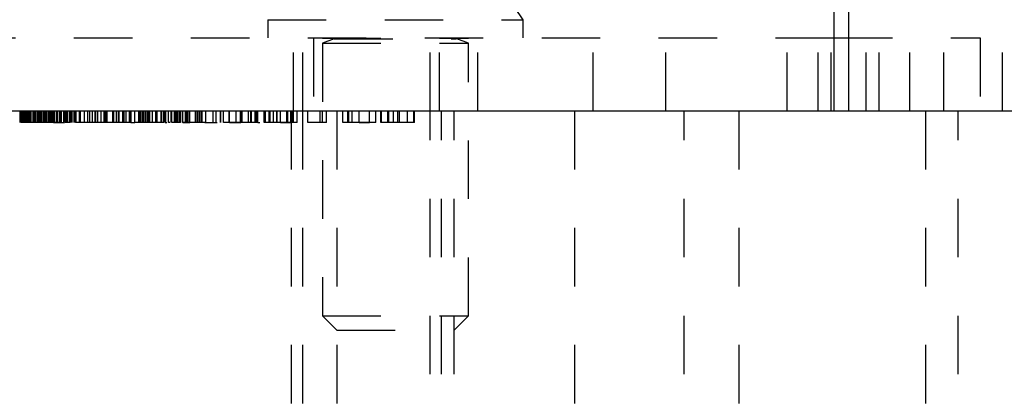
# Model space of a CAD drawing. Header units: inches. Extents: x 1880 to 2363, y -453 to -54.
# Tile 32 of 256: x 1904.185 to 1905.869, y -450.749 to -450.098. Entities that reach past the tile are written whole.
import ezdxf

# ---------------------------------------------------------------- set-up
doc = ezdxf.new("R2010")
doc.units = ezdxf.units.IN
doc.header["$LTSCALE"] = 0.5
doc.header["$MEASUREMENT"] = 0
doc.linetypes.add('HIDDEN', pattern=[0.225, 0.15, -0.075])
doc.layers.add('SID-M-H', color=4, linetype='HIDDEN')
doc.layers.add('SID-M-S', color=105, linetype='Continuous')

msp = doc.modelspace()

# ---------------------------------------------------------------- linework, layer by layer
at = {"layer": 'SID-M-H'}
for p, q in [((1904.65267, -449.75405), (1904.65267, -450.25405)), ((1904.66829, -449.75405), (1904.66829, -450.25405)), ((1904.88704, -450.25405), (1904.88704, -449.75405)), ((1904.90267, -450.25405), (1904.90267, -449.75405)), ((1905.16517, -449.75405), (1905.16517, -450.25405)), ((1905.29017, -450.25405), (1905.29017, -449.75405)), ((1905.49767, -450.25405), (1905.49767, -449.75405)), ((1905.55067, -450.25405), (1905.55067, -449.75405)), ((1905.57267, -450.25405), (1905.57267, -449.75405)), ((1905.63267, -450.25405), (1905.63267, -449.75405)), ((1905.65467, -450.25405), (1905.65467, -449.75405)), ((1905.70767, -450.25405), (1905.70767, -449.75405)), ((1905.76517, -449.75405), (1905.76517, -450.25405)), ((1905.86517, -449.75405), (1905.86517, -450.25405)), ((1904.60917, -450.09805), (1905.04617, -450.09805)), ((1904.60917, -450.09805), (1904.60917, -450.12905)), ((1905.04617, -450.12905), (1905.04617, -450.09805)), ((1904.07767, -450.12905), (1905.57767, -450.12905)), ((1904.68717, -450.12905), (1904.68717, -450.25405)), ((1904.70267, -450.12905), (1904.70267, -450.12945)), ((1904.70267, -450.12945), (1904.95267, -450.12945)), ((1904.72297, -450.13098), (1904.70267, -450.13837)), ((1904.70267, -450.13837), (1904.95267, -450.13837)), ((1904.70267, -450.13837), (1904.70267, -450.60455)), ((1904.72297, -450.13098), (1904.93058, -450.13098)), ((1904.95267, -450.13837), (1904.93236, -450.13098)), ((1904.95267, -450.12945), (1904.95267, -450.12905)), ((1904.95267, -450.60455), (1904.95267, -450.13837)), ((1904.96817, -450.25405), (1904.96817, -450.12905)), ((1905.57767, -450.12905), (1905.82767, -450.12905)), ((1905.82767, -450.12905), (1905.82767, -450.25405)), ((1904.18565, -450.27405), (1904.18565, -450.25405)), ((1904.18664, -450.27405), (1904.18664, -450.25405)), ((1904.18882, -450.27405), (1904.18882, -450.25405)), ((1904.19126, -450.27405), (1904.19126, -450.25405)), ((1904.19142, -450.27405), (1904.19142, -450.25405)), ((1904.19233, -450.27405), (1904.19233, -450.25405)), ((1904.19257, -450.27405), (1904.19257, -450.25405)), ((1904.19292, -450.27405), (1904.19292, -450.25405)), ((1904.19305, -450.27405), (1904.19305, -450.25405)), ((1904.19324, -450.27405), (1904.19324, -450.25405)), ((1904.19329, -450.27405), (1904.19329, -450.25405)), ((1904.19382, -450.27405), (1904.19382, -450.25405)), ((1904.19472, -450.27405), (1904.19472, -450.25405)), ((1904.19587, -450.27405), (1904.19587, -450.25405)), ((1904.19775, -450.27405), (1904.19775, -450.25405)), ((1904.19801, -450.27405), (1904.19801, -450.25405)), ((1904.19834, -450.27405), (1904.19834, -450.25405)), ((1904.19844, -450.27405), (1904.19844, -450.25405)), ((1904.19858, -450.27405), (1904.19858, -450.25405)), ((1904.19934, -450.27405), (1904.19934, -450.25405)), ((1904.19984, -450.27405), (1904.19984, -450.25405)), ((1904.20016, -450.27405), (1904.20016, -450.25405)), ((1904.20074, -450.27405), (1904.20074, -450.25405)), ((1904.20128, -450.27405), (1904.20128, -450.25405)), ((1904.20395, -450.27405), (1904.20395, -450.25405)), ((1904.20465, -450.27405), (1904.20465, -450.25405)), ((1904.20467, -450.27405), (1904.20467, -450.25405)), ((1904.20765, -450.27405), (1904.20765, -450.25405)), ((1904.20965, -450.27405), (1904.20965, -450.25405)), ((1904.2105, -450.27405), (1904.2105, -450.25405)), ((1904.2106, -450.27405), (1904.2106, -450.25405)), ((1904.21087, -450.27405), (1904.21087, -450.25405)), ((1904.21113, -450.27405), (1904.21113, -450.25405)), ((1904.2112, -450.27405), (1904.2112, -450.25405)), ((1904.21122, -450.27405), (1904.21122, -450.25405)), ((1904.21127, -450.27405), (1904.21127, -450.25405)), ((1904.21159, -450.27405), (1904.21159, -450.25405)), ((1904.21203, -450.27405), (1904.21203, -450.25405)), ((1904.21457, -450.27405), (1904.21457, -450.25405)), ((1904.21525, -450.27405), (1904.21525, -450.25405)), ((1904.21742, -450.27405), (1904.21742, -450.25405)), ((1904.2178, -450.27405), (1904.2178, -450.25405)), ((1904.21895, -450.27405), (1904.21895, -450.25405)), ((1904.2201, -450.27405), (1904.2201, -450.25405)), ((1904.22128, -450.27405), (1904.22128, -450.25405)), ((1904.22192, -450.27405), (1904.22192, -450.25405)), ((1904.22472, -450.27405), (1904.22472, -450.25405)), ((1904.22504, -450.27405), (1904.22504, -450.25405)), ((1904.22587, -450.27405), (1904.22587, -450.25405)), ((1904.22818, -450.27405), (1904.22818, -450.25405)), ((1904.23075, -450.27405), (1904.23075, -450.25405)), ((1904.2311, -450.27405), (1904.2311, -450.25405)), ((1904.2339, -450.27405), (1904.2339, -450.25405)), ((1904.23395, -450.27405), (1904.23395, -450.25405)), ((1904.23421, -450.27405), (1904.23421, -450.25405)), ((1904.23435, -450.27405), (1904.23435, -450.25405)), ((1904.2351, -450.27405), (1904.2351, -450.25405)), ((1904.23579, -450.27405), (1904.23579, -450.25405)), ((1904.23648, -450.27405), (1904.23648, -450.25405)), ((1904.23828, -450.27405), (1904.23828, -450.25405)), ((1904.23898, -450.27405), (1904.23898, -450.25405)), ((1904.24063, -450.27405), (1904.24063, -450.25405)), ((1904.24203, -450.27405), (1904.24203, -450.25405)), ((1904.24212, -450.27405), (1904.24212, -450.25405)), ((1904.24228, -450.27405), (1904.24228, -450.25405)), ((1904.24239, -450.27405), (1904.24239, -450.25405)), ((1904.24318, -450.27405), (1904.24318, -450.25405)), ((1904.24434, -450.27405), (1904.24434, -450.25405)), ((1904.24796, -450.27405), (1904.24796, -450.25405)), ((1904.25013, -450.27405), (1904.25013, -450.25405)), ((1904.25373, -450.27405), (1904.25373, -450.25405)), ((1904.25522, -450.27405), (1904.25522, -450.25405)), ((1904.25555, -450.27405), (1904.25555, -450.25405)), ((1904.25613, -450.27405), (1904.25613, -450.25405)), ((1904.26006, -450.27405), (1904.26006, -450.25405)), ((1904.26081, -450.27405), (1904.26081, -450.25405)), ((1904.2617, -450.27405), (1904.2617, -450.25405)), ((1904.2628, -450.27405), (1904.2628, -450.25405)), ((1904.2651, -450.27405), (1904.2651, -450.25405)), ((1904.2658, -450.25405), (1904.2658, -450.27405)), ((1904.26652, -450.27405), (1904.26652, -450.25405)), ((1904.26995, -450.27405), (1904.26995, -450.25405)), ((1904.27087, -450.27405), (1904.27087, -450.25405)), ((1904.2728, -450.27405), (1904.2728, -450.25405)), ((1904.27318, -450.27405), (1904.27318, -450.25405)), ((1904.27451, -450.27405), (1904.27451, -450.25405)), ((1904.27791, -450.27405), (1904.27791, -450.25405)), ((1904.27921, -450.27405), (1904.27921, -450.25405)), ((1904.2801, -450.27405), (1904.2801, -450.25405)), ((1904.28126, -450.27405), (1904.28126, -450.25405)), ((1904.28703, -450.27405), (1904.28703, -450.25405)), ((1904.28859, -450.27405), (1904.28859, -450.25405)), ((1904.29584, -450.27405), (1904.29584, -450.25405)), ((1904.30113, -450.27405), (1904.30113, -450.25405)), ((1904.30462, -450.27405), (1904.30462, -450.25405)), ((1904.30953, -450.27405), (1904.30953, -450.25405)), ((1904.31337, -450.25405), (1904.31337, -450.27405)), ((1904.31382, -450.27405), (1904.31382, -450.25405)), ((1904.31391, -450.27405), (1904.31391, -450.25405)), ((1904.31463, -450.27405), (1904.31463, -450.25405)), ((1904.3153, -450.27405), (1904.3153, -450.25405)), ((1904.31859, -450.27405), (1904.31859, -450.25405)), ((1904.32395, -450.27405), (1904.32395, -450.25405)), ((1904.32901, -450.27405), (1904.32901, -450.25405)), ((1904.32972, -450.27405), (1904.32972, -450.25405)), ((1904.33021, -450.27405), (1904.33021, -450.25405)), ((1904.33087, -450.27405), (1904.33087, -450.25405)), ((1904.33148, -450.27405), (1904.33148, -450.25405)), ((1904.33203, -450.27405), (1904.33203, -450.25405)), ((1904.33436, -450.27405), (1904.33436, -450.25405)), ((1904.33439, -450.27405), (1904.33439, -450.25405)), ((1904.34415, -450.27405), (1904.34415, -450.25405)), ((1904.34607, -450.27405), (1904.34607, -450.25405)), ((1904.35033, -450.27405), (1904.35033, -450.25405)), ((1904.35352, -450.27405), (1904.35352, -450.25405)), ((1904.35426, -450.27405), (1904.35426, -450.25405)), ((1904.35483, -450.27405), (1904.35483, -450.25405)), ((1904.36147, -450.27405), (1904.36147, -450.25405)), ((1904.36228, -450.27405), (1904.36228, -450.25405)), ((1904.36363, -450.27405), (1904.36363, -450.25405)), ((1904.36664, -450.27405), (1904.36664, -450.25405)), ((1904.37241, -450.27405), (1904.37241, -450.25405)), ((1904.37498, -450.27405), (1904.37498, -450.25405)), ((1904.37571, -450.27405), (1904.37571, -450.25405)), ((1904.38164, -450.27405), (1904.38164, -450.25405)), ((1904.38857, -450.27405), (1904.38857, -450.25405)), ((1904.38972, -450.27405), (1904.38972, -450.25405)), ((1904.39113, -450.27405), (1904.39113, -450.25405)), ((1904.39187, -450.27405), (1904.39187, -450.25405)), ((1904.39507, -450.27405), (1904.39507, -450.25405)), ((1904.39515, -450.27405), (1904.39515, -450.25405)), ((1904.39664, -450.27405), (1904.39664, -450.25405)), ((1904.3992, -450.27405), (1904.3992, -450.25405)), ((1904.40068, -450.27405), (1904.40068, -450.25405)), ((1904.40122, -450.27405), (1904.40122, -450.25405)), ((1904.40382, -450.27405), (1904.40382, -450.25405)), ((1904.40598, -450.27405), (1904.40598, -450.25405)), ((1904.40718, -450.27405), (1904.40718, -450.25405)), ((1904.41191, -450.27405), (1904.41191, -450.25405)), ((1904.41739, -450.27405), (1904.41739, -450.25405)), ((1904.41893, -450.27405), (1904.41893, -450.25405)), ((1904.41972, -450.27405), (1904.41972, -450.25405)), ((1904.42664, -450.27405), (1904.42664, -450.25405)), ((1904.4278, -450.27405), (1904.4278, -450.25405)), ((1904.43126, -450.27405), (1904.43126, -450.25405)), ((1904.43346, -450.27405), (1904.43346, -450.25405)), ((1904.4339, -450.27405), (1904.4339, -450.25405)), ((1904.43447, -450.27405), (1904.43447, -450.25405)), ((1904.43469, -450.27405), (1904.43469, -450.25405)), ((1904.43472, -450.27405), (1904.43472, -450.25405)), ((1904.43923, -450.27405), (1904.43923, -450.25405)), ((1904.43944, -450.27405), (1904.43944, -450.25405)), ((1904.44395, -450.27405), (1904.44395, -450.25405)), ((1904.4451, -450.27405), (1904.4451, -450.25405)), ((1904.44972, -450.27405), (1904.44972, -450.25405)), ((1904.45098, -450.27405), (1904.45098, -450.25405)), ((1904.45156, -450.27405), (1904.45156, -450.25405)), ((1904.4526, -450.27405), (1904.4526, -450.25405)), ((1904.45475, -450.27405), (1904.45475, -450.25405)), ((1904.4578, -450.27405), (1904.4578, -450.25405)), ((1904.45805, -450.27405), (1904.45805, -450.25405)), ((1904.4601, -450.27405), (1904.4601, -450.25405)), ((1904.46036, -450.27405), (1904.46036, -450.25405)), ((1904.46373, -450.27405), (1904.46373, -450.25405)), ((1904.46814, -450.27405), (1904.46814, -450.25405)), ((1904.4695, -450.27405), (1904.4695, -450.25405)), ((1904.47075, -450.27405), (1904.47075, -450.25405)), ((1904.47099, -450.27405), (1904.47099, -450.25405)), ((1904.47132, -450.27405), (1904.47132, -450.25405)), ((1904.4719, -450.27405), (1904.4719, -450.25405)), ((1904.47305, -450.27405), (1904.47305, -450.25405)), ((1904.47583, -450.27405), (1904.47583, -450.25405)), ((1904.48572, -450.27405), (1904.48572, -450.25405)), ((1904.48857, -450.27405), (1904.48857, -450.25405)), ((1904.48895, -450.27405), (1904.48895, -450.25405)), ((1904.49152, -450.27405), (1904.49152, -450.25405)), ((1904.49265, -450.27405), (1904.49265, -450.25405)), ((1904.49587, -450.27405), (1904.49587, -450.25405)), ((1904.49703, -450.27405), (1904.49703, -450.25405)), ((1904.50305, -450.27405), (1904.50305, -450.25405)), ((1904.51571, -450.27405), (1904.51571, -450.25405)), ((1904.5207, -450.27405), (1904.5207, -450.25405)), ((1904.52811, -450.27405), (1904.52811, -450.25405)), ((1904.5287, -450.27405), (1904.5287, -450.25405)), ((1904.5287, -450.27405), (1904.5287, -450.25405)), ((1904.53325, -450.27405), (1904.53325, -450.25405)), ((1904.54286, -450.27405), (1904.54286, -450.25405)), ((1904.54393, -450.27405), (1904.54393, -450.25405)), ((1904.5549, -450.27405), (1904.5549, -450.25405)), ((1904.56165, -450.25405), (1904.56165, -450.27405)), ((1904.56286, -450.27405), (1904.56286, -450.25405)), ((1904.56325, -450.27405), (1904.56325, -450.25405)), ((1904.56331, -450.27405), (1904.56331, -450.25405)), ((1904.56415, -450.27405), (1904.56415, -450.25405)), ((1904.56482, -450.27405), (1904.56482, -450.25405)), ((1904.56483, -450.27405), (1904.56483, -450.25405)), ((1904.56547, -450.27405), (1904.56547, -450.25405)), ((1904.56562, -450.27405), (1904.56562, -450.25405)), ((1904.57603, -450.27405), (1904.57603, -450.25405)), ((1904.58026, -450.27405), (1904.58026, -450.25405)), ((1904.58133, -450.27405), (1904.58133, -450.25405)), ((1904.5873, -450.27405), (1904.5873, -450.25405)), ((1904.58817, -450.27405), (1904.58817, -450.25405)), ((1904.58949, -450.27405), (1904.58949, -450.25405)), ((1904.59094, -450.27405), (1904.59094, -450.25405)), ((1904.59201, -450.27405), (1904.59201, -450.25405)), ((1904.59241, -450.27405), (1904.59241, -450.25405)), ((1904.59241, -450.27405), (1904.59241, -450.25405)), ((1904.60269, -450.27405), (1904.60269, -450.25405)), ((1904.60367, -450.27405), (1904.60367, -450.25405)), ((1904.60405, -450.27405), (1904.60405, -450.25405)), ((1904.60516, -450.27405), (1904.60516, -450.25405)), ((1904.60538, -450.27405), (1904.60538, -450.25405)), ((1904.61127, -450.27405), (1904.61127, -450.25405)), ((1904.61338, -450.27405), (1904.61338, -450.25405)), ((1904.6187, -450.27405), (1904.6187, -450.25405)), ((1904.6248, -450.27405), (1904.6248, -450.25405)), ((1904.62506, -450.27405), (1904.62506, -450.25405)), ((1904.63089, -450.27405), (1904.63089, -450.25405)), ((1904.631, -450.27405), (1904.631, -450.25405)), ((1904.64178, -450.27405), (1904.64178, -450.25405)), ((1904.64348, -450.27405), (1904.64348, -450.25405)), ((1904.64863, -450.27405), (1904.64863, -450.25405)), ((1904.64917, -450.25405), (1904.64917, -452.50405)), ((1904.65093, -450.27405), (1904.65093, -450.25405)), ((1904.65295, -450.27405), (1904.65295, -450.25405)), ((1904.65932, -450.27405), (1904.65932, -450.25405)), ((1904.66829, -450.25405), (1904.66829, -452.50405)), ((1904.67748, -450.27405), (1904.67748, -450.25405)), ((1904.69885, -450.27405), (1904.69885, -450.25405)), ((1904.70265, -450.27405), (1904.70265, -450.25405)), ((1904.70953, -450.27405), (1904.70953, -450.25405)), ((1904.72717, -450.25405), (1904.72717, -452.50405)), ((1904.73731, -450.27405), (1904.73731, -450.25405)), ((1904.74589, -450.27405), (1904.74589, -450.25405)), ((1904.74799, -450.27405), (1904.74799, -450.25405)), ((1904.75332, -450.27405), (1904.75332, -450.25405)), ((1904.7655, -450.27405), (1904.7655, -450.25405)), ((1904.76562, -450.27405), (1904.76562, -450.25405)), ((1904.78325, -450.27405), (1904.78325, -450.25405)), ((1904.79393, -450.27405), (1904.79393, -450.25405)), ((1904.80248, -450.27405), (1904.80248, -450.25405)), ((1904.80355, -450.27405), (1904.80355, -450.25405)), ((1904.80368, -450.27405), (1904.80368, -450.25405)), ((1904.81423, -450.27405), (1904.81423, -450.25405)), ((1904.81638, -450.27405), (1904.81638, -450.25405)), ((1904.82425, -450.27405), (1904.82425, -450.25405)), ((1904.83166, -450.27405), (1904.83166, -450.25405)), ((1904.83189, -450.27405), (1904.83189, -450.25405)), ((1904.83453, -450.27405), (1904.83453, -450.25405)), ((1904.84842, -450.27405), (1904.84842, -450.25405)), ((1904.8591, -450.27405), (1904.8591, -450.25405)), ((1904.86017, -450.27405), (1904.86017, -450.25405)), ((1904.88704, -452.50405), (1904.88704, -450.25405)), ((1904.90617, -452.50405), (1904.90617, -450.25405)), ((1904.92817, -452.50405), (1904.92817, -450.25405)), ((1905.13392, -450.25405), (1905.13392, -452.50405)), ((1905.32142, -452.50405), (1905.32142, -450.25405)), ((1905.41517, -450.25405), (1905.41517, -452.50405)), ((1905.73392, -450.25405), (1905.73392, -452.50405)), ((1905.79017, -452.50405), (1905.79017, -450.25405)), ((1904.19472, -450.27405), (1904.18664, -450.27405)), ((1904.20128, -450.27405), (1904.19472, -450.27405)), ((1904.23435, -450.27405), (1904.20128, -450.27405)), ((1904.24434, -450.27405), (1904.23435, -450.27405)), ((1904.25555, -450.27405), (1904.24691, -450.27405)), ((1904.27087, -450.27405), (1904.2628, -450.27405)), ((1904.28703, -450.27405), (1904.2801, -450.27405)), ((1904.29584, -450.27405), (1904.28703, -450.27405)), ((1904.30953, -450.27405), (1904.29584, -450.27405)), ((1904.35033, -450.27405), (1904.30953, -450.27405)), ((1904.36363, -450.27405), (1904.35033, -450.27405)), ((1904.37241, -450.27405), (1904.36363, -450.27405)), ((1904.37498, -450.27405), (1904.37241, -450.27405)), ((1904.37498, -450.27405), (1904.38164, -450.27405)), ((1904.38857, -450.27405), (1904.38164, -450.27405)), ((1904.43126, -450.27405), (1904.38857, -450.27405)), ((1904.43346, -450.27405), (1904.43646, -450.27405)), ((1904.44137, -450.27405), (1904.43923, -450.27405)), ((1904.47132, -450.27405), (1904.46353, -450.27405)), ((1904.50305, -450.27405), (1904.49587, -450.27405)), ((1904.50145, -450.27405), (1904.52254, -450.27405)), ((1904.59241, -450.27405), (1904.5958, -450.27405)), ((1904.70953, -450.27405), (1904.69885, -450.27405)), ((1904.86017, -450.27405), (1904.80248, -450.27405)), ((1904.70267, -450.60455), (1904.95267, -450.60455)), ((1904.70267, -450.60455), (1904.72717, -450.62905)), ((1904.92817, -450.62905), (1904.95267, -450.60455)), ((1904.72717, -450.62905), (1904.92817, -450.62905))]:
    msp.add_line(p, q, dxfattribs=at)
for centre, radius, start, end in [((1904.83515, -450.24581), 0.27, 112.88177, 146.82246), ((1904.82018, -450.24581), 0.27, 33.17754, 67.11823), ((1904.7227, -450.13024), 0.000787, 290, 90), ((1904.93263, -450.13024), 0.000787, 90, 250)]:
    msp.add_arc(centre, radius, start, end, dxfattribs=at)
for points, knots in [([(1904.25591, -450.27405), (1904.25396, -450.27405), (1904.24969, -450.27405), (1904.24479, -450.27405), (1904.24212, -450.27405)], [0, 0, 0, 0, 0.45490193, 1, 1, 1, 1]), ([(1904.24239, -450.27405), (1904.24485, -450.27405), (1904.24976, -450.27405), (1904.25736, -450.27405), (1904.26005, -450.27405), (1904.2617, -450.27405)], [0, 0, 0, 0, 0.2802572, 0.5607811, 1, 1, 1, 1]), ([(1904.4335, -450.27405), (1904.43362, -450.27405), (1904.43468, -450.27405), (1904.4347, -450.27405), (1904.43472, -450.27405)], [0, 0, 0, 0, 0.1082034, 1, 1, 1, 1]), ([(1904.4526, -450.27405), (1904.4515, -450.27405), (1904.44929, -450.27405), (1904.44685, -450.27405), (1904.44535, -450.27405), (1904.44519, -450.27405), (1904.4451, -450.27405)], [0, 0, 0, 0, 0.27958116, 0.55914317, 0.77957542, 1, 1, 1, 1]), ([(1904.4601, -450.27405), (1904.45997, -450.27405), (1904.45971, -450.27405), (1904.45766, -450.27405), (1904.45521, -450.27405), (1904.45347, -450.27405), (1904.4526, -450.27405)], [0, 0, 0, 0, 0.2794691, 0.5593578, 0.7796739, 1, 1, 1, 1]), ([(1904.46373, -450.27405), (1904.46595, -450.27405), (1904.46991, -450.27405), (1904.47402, -450.27405), (1904.47583, -450.27405)], [0, 0, 0, 0, 0.5599058, 1, 1, 1, 1]), ([(1904.49703, -450.27405), (1904.49652, -450.27405), (1904.49552, -450.27405), (1904.48832, -450.27405), (1904.48001, -450.27405), (1904.47422, -450.27405), (1904.47132, -450.27405)], [0, 0, 0, 0, 0.2791829, 0.5590851, 0.779446, 1, 1, 1, 1]), ([(1904.56415, -450.27405), (1904.56056, -450.27405), (1904.55338, -450.27405), (1904.54384, -450.27405), (1904.53414, -450.27405), (1904.53362, -450.27405), (1904.53325, -450.27405)], [0, 0, 0, 0, 0.1871549, 0.3739381, 0.5606233, 1, 1, 1, 1]), ([(1904.54393, -450.27405), (1904.5443, -450.27405), (1904.54504, -450.27405), (1904.55006, -450.27405), (1904.5566, -450.27405), (1904.56108, -450.27405), (1904.56331, -450.27405)], [0, 0, 0, 0, 0.2797125, 0.5592399, 0.7794049, 1, 1, 1, 1]), ([(1904.59201, -450.27405), (1904.59154, -450.27405), (1904.5906, -450.27405), (1904.5835, -450.27405), (1904.57399, -450.27405), (1904.56743, -450.27405), (1904.56415, -450.27405)], [0, 0, 0, 0, 0.28002712, 0.5594395, 0.7795586, 1, 1, 1, 1]), ([(1904.61127, -450.27405), (1904.60827, -450.27405), (1904.60288, -450.27405), (1904.60275, -450.27405), (1904.60269, -450.27405)], [0, 0, 0, 0, 0.5578599, 1, 1, 1, 1]), ([(1904.631, -450.27405), (1904.62681, -450.27405), (1904.61931, -450.27405), (1904.61373, -450.27405), (1904.61127, -450.27405)], [0, 0, 0, 0, 0.5599424, 1, 1, 1, 1]), ([(1904.65932, -450.27405), (1904.65893, -450.27405), (1904.65845, -450.27405), (1904.65069, -450.27405), (1904.64323, -450.27405), (1904.63589, -450.27405), (1904.631, -450.27405)], [0, 0, 0, 0, 0.4997948, 0.6254512, 0.7509263, 1, 1, 1, 1]), ([(1904.631, -450.27405), (1904.63275, -450.27405), (1904.63624, -450.27405), (1904.64083, -450.27405), (1904.64448, -450.27405), (1904.64849, -450.27405), (1904.64857, -450.27405), (1904.64863, -450.27405)], [0, 0, 0, 0, 0.1248849, 0.2497884, 0.374806, 0.4999379, 1, 1, 1, 1]), ([(1904.69885, -450.27405), (1904.69513, -450.27405), (1904.68849, -450.27405), (1904.68085, -450.27405), (1904.67748, -450.27405)], [0, 0, 0, 0, 0.5596689, 1, 1, 1, 1]), ([(1904.74589, -450.27405), (1904.74288, -450.27405), (1904.7375, -450.27405), (1904.73737, -450.27405), (1904.73731, -450.27405)], [0, 0, 0, 0, 0.5578599, 1, 1, 1, 1]), ([(1904.76562, -450.27405), (1904.76142, -450.27405), (1904.75392, -450.27405), (1904.74834, -450.27405), (1904.74589, -450.27405)], [0, 0, 0, 0, 0.55994243, 1, 1, 1, 1]), ([(1904.79393, -450.27405), (1904.79355, -450.27405), (1904.79307, -450.27405), (1904.78531, -450.27405), (1904.77784, -450.27405), (1904.7705, -450.27405), (1904.76562, -450.27405)], [0, 0, 0, 0, 0.4997948, 0.6254512, 0.7509263, 1, 1, 1, 1]), ([(1904.76562, -450.27405), (1904.76736, -450.27405), (1904.77085, -450.27405), (1904.77545, -450.27405), (1904.7791, -450.27405), (1904.78311, -450.27405), (1904.78318, -450.27405), (1904.78325, -450.27405)], [0, 0, 0, 0, 0.1248849, 0.2497884, 0.374806, 0.4999379, 1, 1, 1, 1])]:
    msp.add_open_spline(points, degree=3, knots=knots, dxfattribs=at)
at = {"layer": 'SID-M-S'}
for p, q in [((1905.57767, -448.77905), (1905.57767, -450.25405)), ((1905.60267, -448.77905), (1905.60267, -450.25405)), ((1897.67767, -450.25405), (1910.17767, -450.25405))]:
    msp.add_line(p, q, dxfattribs=at)

doc.saveas('drawing.dxf')
